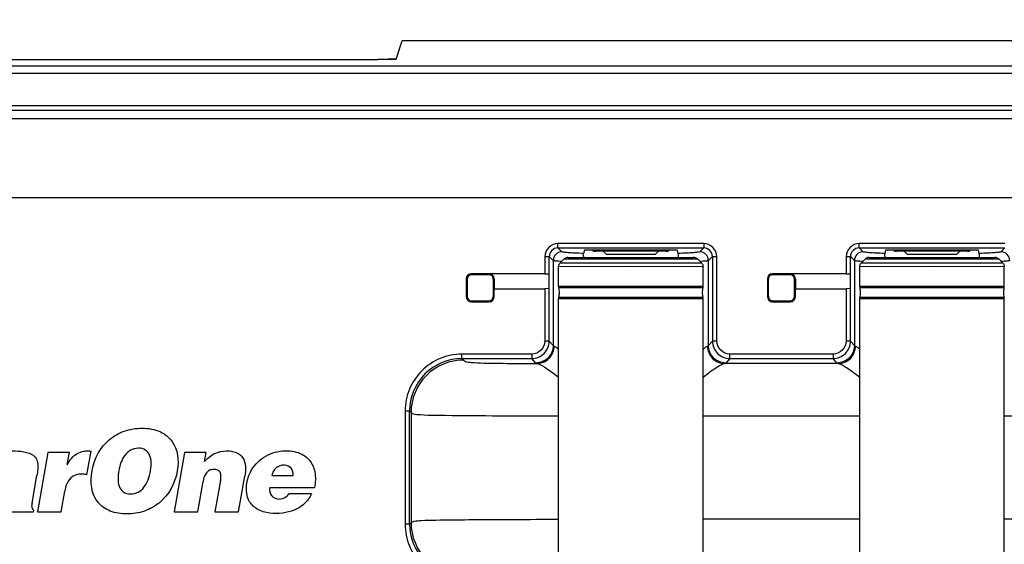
# Model space of a CAD drawing. Header units: inches. Extents: x 0 to 17, y 0 to 11.
# Tile 40 of 104: x 3.757 to 4.645, y 7.712 to 8.184. Entities that reach past the tile are written whole.
import ezdxf

# ---------------------------------------------------------------- set-up
doc = ezdxf.new("R2010")
doc.units = ezdxf.units.IN
doc.header["$LTSCALE"] = 0.935
doc.header["$MEASUREMENT"] = 0
doc.layers.get('0').update_dxf_attribs({"linetype": 'CONTINUOUS'})
doc.layers.add('1', color=7, linetype='CONTINUOUS')
doc.layers.add('2', color=7, linetype='CONTINUOUS')
doc.styles.get("Standard").update_dxf_attribs({"font": 'txt', "width": 0.8})
doc.dimstyles.new('DIMSTYLE_1', dxfattribs={"dimtxt": 0.15625, "dimasz": 0.1875, "dimexe": 0.125, "dimexo": 0.0625, "dimgap": 0.039062, "dimtad": 0, "dimtih": 1, "dimtoh": 1, "dimdec": 1, "dimlfac": 5, "dimzin": 4, "dimdsep": 46, "dimtxsty": 'Standard', "dimblk": '_FILLED', "dimblk1": '_FILLED', "dimblk2": '_FILLED', "dimcen": 0.09, "dimazin": 1, "dimtfac": 1, "dimtofl": 0, "dimtmove": 0, "dimatfit": 3, "dimldrblk": '_FILLED', "dimfxl": 1, "dimtolj": 1, "dimtzin": 4, "dimarcsym": 0})

# ---------------------------------------------------------------- blocks, each defined once
blk = doc.blocks.new('_FILLED')
at = {"color": 0, "linetype": 'ByBlock'}
blk.add_solid([(0, 0), (-1, 0.1667), (-1, -0.1667)], dxfattribs=at)
blk = doc.blocks.new('*D1')
at = {"color": 7, "linetype": 'Continuous', "transparency": 16777216}
for p, q in [((2.09978, 7.83918), (2.09978, 8.77144)), ((5.47529, 7.83918), (5.47529, 8.77144)), ((2.09978, 8.64644), (3.78754, 8.64644)), ((5.47529, 8.64644), (3.78754, 8.64644))]:
    blk.add_line(p, q, dxfattribs=at)
at = {"color": 7, "linetype": 'Continuous', "transparency": 16777216, "xscale": 0.1875, "yscale": 0.1875, "zscale": 0.1875}
for p, rotation in [((2.09978, 8.64644), 179.9999999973), ((5.47529, 8.64644), 359.9999999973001)]:
    blk.add_blockref('_FILLED', p, dxfattribs=dict(at, rotation=rotation))
at = {"color": 7, "linetype": 'Continuous', "transparency": 16777216, "insert": (3.80699, 8.84175), "char_height": 0.15625, "width": 0.625, "attachment_point": 2, "line_spacing_factor": 0.9}
blk.add_mtext('428.7', dxfattribs=at)

msp = doc.modelspace()

# ---------------------------------------------------------------- linework, layer by layer
at = {"color": 7, "linetype": 'Continuous'}
for p, q in [((4.34031, 7.97559), (4.27631, 7.97559)), ((4.2863, 7.9726), (4.28331, 7.97559)), ((4.33031, 7.9726), (4.33331, 7.97559)), ((4.61196, 7.97559), (4.54796, 7.97559)), ((4.55795, 7.9726), (4.55496, 7.97559)), ((4.60197, 7.9726), (4.60496, 7.97559)), ((4.33031, 7.9726), (4.2863, 7.9726)), ((4.60197, 7.9726), (4.55795, 7.9726))]:
    msp.add_line(p, q, dxfattribs=at)
for centre, start, end in [((4.27631, 7.98159), 244.22243, 270), ((4.34031, 7.98159), 270, 295.77757), ((4.54796, 7.98159), 244.22243, 270), ((4.61196, 7.98159), 270, 295.77757)]:
    msp.add_arc(centre, 0.006, start, end, dxfattribs=at)
at = {"layer": '1', "color": 7, "linetype": 'Continuous'}
for p, q in [((4.24822, 7.96869), (4.24436, 7.96484)), ((4.24822, 7.96869), (4.25216, 7.96873)), ((4.25165, 7.96986), (4.25283, 7.96987)), ((4.25216, 7.96873), (4.30831, 7.96879)), ((4.25283, 7.96987), (4.30831, 7.96995)), ((4.30831, 7.96995), (4.36378, 7.96987)), ((4.30831, 7.96879), (4.30831, 7.96994)), ((4.30831, 7.96879), (4.36445, 7.96873)), ((4.36378, 7.96987), (4.36495, 7.96986)), ((4.36445, 7.96873), (4.36839, 7.96869)), ((4.3684, 7.96869), (4.37225, 7.96484)), ((4.51987, 7.96869), (4.51602, 7.96484)), ((4.51987, 7.96869), (4.52381, 7.96873)), ((4.52331, 7.96986), (4.52448, 7.96987)), ((4.52381, 7.96873), (4.57996, 7.96879)), ((4.52448, 7.96987), (4.57996, 7.96995)), ((4.57996, 7.96995), (4.63544, 7.96987)), ((4.57996, 7.96879), (4.57996, 7.96994)), ((4.57996, 7.96879), (4.63611, 7.96873)), ((4.63544, 7.96987), (4.6366, 7.96986)), ((4.63611, 7.96873), (4.64005, 7.96869)), ((4.64005, 7.96869), (4.6439, 7.96484)), ((4.24315, 7.96192), (4.30831, 7.96203)), ((4.24315, 7.94369), (4.24315, 7.96192)), ((4.25231, 7.96489), (4.24436, 7.96483)), ((4.24437, 7.96484), (4.24436, 7.96484)), ((4.25293, 7.9649), (4.25231, 7.96489)), ((4.27601, 7.96494), (4.25293, 7.9649)), ((4.27602, 7.96494), (4.25293, 7.9649)), ((4.27634, 7.96494), (4.27601, 7.96494)), ((4.30831, 7.96495), (4.27634, 7.96494)), ((4.34027, 7.96494), (4.30831, 7.96495)), ((4.30831, 7.96203), (4.37346, 7.96192)), ((4.34061, 7.96494), (4.34027, 7.96494)), ((4.36368, 7.9649), (4.34059, 7.96494)), ((4.36368, 7.9649), (4.34061, 7.96494)), ((4.3643, 7.96489), (4.36368, 7.9649)), ((4.37225, 7.96483), (4.3643, 7.96489)), ((4.37225, 7.96484), (4.37225, 7.96484)), ((4.37346, 7.94369), (4.37346, 7.96192)), ((4.5148, 7.96192), (4.57996, 7.96203)), ((4.5148, 7.94369), (4.5148, 7.96192)), ((4.52397, 7.96489), (4.51601, 7.96483)), ((4.51602, 7.96484), (4.51601, 7.96484)), ((4.52458, 7.9649), (4.52397, 7.96489)), ((4.54766, 7.96494), (4.52458, 7.9649)), ((4.54768, 7.96494), (4.52458, 7.9649)), ((4.54799, 7.96494), (4.54766, 7.96494)), ((4.57996, 7.96495), (4.54799, 7.96494)), ((4.61193, 7.96494), (4.57996, 7.96495)), ((4.57996, 7.96203), (4.64512, 7.96192)), ((4.61226, 7.96494), (4.61193, 7.96494)), ((4.63533, 7.9649), (4.61224, 7.96494)), ((4.63533, 7.9649), (4.61226, 7.96494)), ((4.63595, 7.96489), (4.63533, 7.9649)), ((4.64391, 7.96483), (4.63595, 7.96489)), ((4.64391, 7.96484), (4.6439, 7.96484)), ((4.64512, 7.94369), (4.64512, 7.96192)), ((4.16067, 7.95053), (4.16027, 7.95092)), ((4.16067, 7.95053), (4.16067, 7.93478)), ((4.16421, 7.95486), (4.1646, 7.95447)), ((4.1646, 7.95447), (4.18035, 7.95447)), ((4.18035, 7.95447), (4.18075, 7.95486)), ((4.18468, 7.95092), (4.18429, 7.95053)), ((4.18429, 7.95053), (4.18429, 7.93478)), ((4.43232, 7.95053), (4.43193, 7.95092)), ((4.43232, 7.93478), (4.43232, 7.95053)), ((4.43586, 7.95486), (4.43626, 7.95447)), ((4.43626, 7.95447), (4.45201, 7.95447)), ((4.45201, 7.95447), (4.4524, 7.95486)), ((4.45634, 7.95092), (4.45594, 7.95053)), ((4.45594, 7.93478), (4.45594, 7.95053)), ((4.30831, 7.9438), (4.24315, 7.94369)), ((4.30831, 7.94261), (4.24332, 7.9425)), ((4.37346, 7.94369), (4.30831, 7.9438)), ((4.37329, 7.9425), (4.30831, 7.94261)), ((4.57996, 7.9438), (4.5148, 7.94369)), ((4.57996, 7.94261), (4.51498, 7.9425)), ((4.64512, 7.94369), (4.57996, 7.9438)), ((4.64494, 7.9425), (4.57996, 7.94261)), ((4.16027, 7.93439), (4.16067, 7.93478)), ((4.1646, 7.93085), (4.16421, 7.93045)), ((4.1646, 7.93085), (4.18035, 7.93085)), ((4.18075, 7.93045), (4.18035, 7.93085)), ((4.18429, 7.93478), (4.18468, 7.93439)), ((4.24315, 7.93301), (4.30831, 7.93312)), ((4.24315, 7.45694), (4.24315, 7.93301)), ((4.24332, 7.9342), (4.30831, 7.93431)), ((4.30831, 7.93431), (4.37329, 7.9342)), ((4.30831, 7.93312), (4.37346, 7.93301)), ((4.37346, 7.45694), (4.37346, 7.93301)), ((4.43193, 7.93439), (4.43232, 7.93478)), ((4.43626, 7.93085), (4.43586, 7.93045)), ((4.43626, 7.93085), (4.45201, 7.93085)), ((4.4524, 7.93045), (4.45201, 7.93085)), ((4.45594, 7.93478), (4.45634, 7.93439)), ((4.5148, 7.93301), (4.57996, 7.93312)), ((4.5148, 7.43363), (4.5148, 7.93301)), ((4.51498, 7.9342), (4.57996, 7.93431)), ((4.57996, 7.93431), (4.64494, 7.9342)), ((4.57996, 7.93312), (4.64512, 7.93301)), ((4.64512, 7.43363), (4.64512, 7.93301))]:
    msp.add_line(p, q, dxfattribs=at)
for points in [[(4.30831, 7.96495), (4.2972, 7.96494), (4.28643, 7.96494), (4.27634, 7.96494)], [(4.34027, 7.96494), (4.33018, 7.96494), (4.31941, 7.96494), (4.30831, 7.96495)], [(4.57996, 7.96495), (4.56885, 7.96494), (4.55809, 7.96494), (4.54799, 7.96494)], [(4.61193, 7.96494), (4.60183, 7.96494), (4.59107, 7.96494), (4.57996, 7.96495)]]:
    msp.add_lwpolyline(points, dxfattribs=at)
for centre, radius, start, end in [((4.2473, 7.9437), 0.00416, 180.0447, 196.73008), ((4.22949, 7.93834), 0.01445, 0.04469, 16.73007), ((4.38712, 7.93834), 0.01445, 163.26993, 179.95531), ((4.36931, 7.9437), 0.00416, 343.26992, 359.9553), ((4.51896, 7.9437), 0.00416, 180.0447, 196.73008), ((4.50114, 7.93834), 0.01445, 0.04469, 16.73007), ((4.65878, 7.93834), 0.01445, 163.26993, 179.95531), ((4.64096, 7.9437), 0.00416, 343.26992, 359.9553), ((4.2473, 7.93301), 0.00416, 163.26992, 179.9553), ((4.22949, 7.93836), 0.01445, 343.26993, 359.95531), ((4.38712, 7.93836), 0.01445, 180.04469, 196.73007), ((4.36931, 7.93301), 0.00416, 0.0447, 16.73008), ((4.51896, 7.93301), 0.00416, 163.26992, 179.9553), ((4.50114, 7.93836), 0.01445, 343.26993, 359.95531), ((4.65878, 7.93836), 0.01445, 180.04469, 196.73007), ((4.64096, 7.93301), 0.00416, 0.0447, 16.73008)]:
    msp.add_arc(centre, radius, start, end, dxfattribs=at)
for centre, major_axis, start_param, end_param in [((4.16461, 7.95053), (-0.00278, 0.00278), -0.785246, 0.785246), ((4.18035, 7.95053), (0.00278, 0.00278), -0.785246, 0.785246), ((4.43626, 7.95053), (0.00278, -0.00278), 2.356347, 3.926839), ((4.45201, 7.95053), (0.00278, 0.00278), -0.785246, 0.785246), ((4.16461, 7.93478), (0.00278, 0.00278), 2.356347, 3.926839), ((4.18035, 7.93478), (-0.00278, 0.00278), -3.926839, -2.356347), ((4.43626, 7.93478), (0.00278, 0.00278), -3.926839, -2.356347), ((4.45201, 7.93478), (0.00278, -0.00278), -0.785246, 0.785246)]:
    msp.add_ellipse(centre, major_axis=major_axis, ratio=0.999695, start_param=start_param, end_param=end_param, dxfattribs=at)
for points, knots in [([(4.25165, 7.96986), (4.25144, 7.96986), (4.25106, 7.96986), (4.24984, 7.96978), (4.24882, 7.96929), (4.24822, 7.96868)], [0, 0, 0, 0, 0.169746, 0.31087, 1, 1, 1, 1]), ([(4.24822, 7.96869), (4.24822, 7.96869), (4.24822, 7.96869), (4.24822, 7.96869), (4.24822, 7.96869)], [0, 0, 0, 0, 0.354859, 1, 1, 1, 1]), ([(4.36839, 7.96868), (4.36779, 7.96929), (4.36678, 7.96978), (4.36555, 7.96986), (4.36516, 7.96986), (4.36495, 7.96986)], [0, 0, 0, 0, 0.688426, 0.829297, 1, 1, 1, 1]), ([(4.36839, 7.96869), (4.36839, 7.96869), (4.3684, 7.96869), (4.3684, 7.96869), (4.3684, 7.96869)], [0, 0, 0, 0, 0.64614, 1, 1, 1, 1]), ([(4.51987, 7.96869), (4.51987, 7.96869), (4.51987, 7.96869), (4.51987, 7.96869), (4.51987, 7.96869)], [0, 0, 0, 0, 0.354859, 1, 1, 1, 1]), ([(4.52331, 7.96986), (4.5231, 7.96986), (4.52272, 7.96986), (4.52149, 7.96978), (4.52048, 7.96929), (4.51988, 7.96868)], [0, 0, 0, 0, 0.169746, 0.31087, 1, 1, 1, 1]), ([(4.64004, 7.96868), (4.63944, 7.96929), (4.63843, 7.96978), (4.6372, 7.96986), (4.63682, 7.96986), (4.63661, 7.96986)], [0, 0, 0, 0, 0.688426, 0.829297, 1, 1, 1, 1]), ([(4.64005, 7.96869), (4.64005, 7.96869), (4.64005, 7.96869), (4.64005, 7.96869), (4.64005, 7.96869)], [0, 0, 0, 0, 0.64614, 1, 1, 1, 1])]:
    msp.add_open_spline(points, degree=3, knots=knots, dxfattribs=at)
for points in [[(4.24315, 7.96192), (4.24315, 7.96297), (4.24361, 7.96409), (4.24436, 7.96484)], [(4.37225, 7.96484), (4.373, 7.96409), (4.37346, 7.96297), (4.37346, 7.96192)], [(4.5148, 7.96192), (4.5148, 7.96297), (4.51527, 7.96409), (4.51601, 7.96484)], [(4.64391, 7.96484), (4.64465, 7.96409), (4.64512, 7.96297), (4.64512, 7.96192)]]:
    msp.add_open_spline(points, degree=3, dxfattribs=at)
at = {"layer": '2', "color": 7, "linetype": 'Continuous'}
for p, q in [((4.09679, 8.14867), (4.10212, 8.16523)), ((5.08675, 8.16523), (4.10212, 8.16523)), ((3.49491, 8.14845), (4.08016, 8.14845)), ((3.49491, 8.14843), (4.08016, 8.14843)), ((4.08016, 8.14843), (4.09679, 8.14867)), ((4.08016, 8.14845), (4.08016, 8.14843)), ((4.09679, 8.14867), (4.09681, 8.14869)), ((5.08675, 8.14235), (2.48832, 8.14235)), ((2.48832, 8.13606), (5.08675, 8.13606)), ((5.08675, 8.1066), (2.48832, 8.1066)), ((2.48832, 8.10267), (5.08675, 8.10267)), ((5.08676, 8.09479), (2.48832, 8.09479)), ((2.48832, 8.02393), (5.08675, 8.02393)), ((4.24259, 7.97861), (4.24259, 7.98254)), ((4.37402, 7.98254), (4.24259, 7.98254)), ((4.24259, 7.97861), (4.37402, 7.97861)), ((4.24259, 7.97861), (4.24613, 7.97507)), ((4.26644, 7.97647), (4.26573, 7.9736)), ((4.27038, 7.9766), (4.26644, 7.97647)), ((4.34623, 7.9766), (4.27038, 7.9766)), ((4.35017, 7.97647), (4.34623, 7.9766)), ((4.35088, 7.9736), (4.35017, 7.97647)), ((4.37048, 7.97507), (4.37402, 7.97861)), ((4.37402, 7.98254), (4.37402, 7.97861)), ((4.51424, 7.97861), (4.51424, 7.98254)), ((4.64567, 7.98254), (4.51424, 7.98254)), ((4.51424, 7.97861), (4.64567, 7.97861)), ((4.51424, 7.97861), (4.51779, 7.97507)), ((4.5381, 7.97647), (4.53738, 7.9736)), ((4.54204, 7.9766), (4.5381, 7.97647)), ((4.61788, 7.9766), (4.54204, 7.9766)), ((4.62182, 7.97647), (4.61788, 7.9766)), ((4.62254, 7.9736), (4.62182, 7.97647)), ((4.64213, 7.97507), (4.64567, 7.97861)), ((4.23079, 7.97074), (4.23079, 7.9553)), ((4.23079, 7.97074), (4.23472, 7.97074)), ((4.23472, 7.89463), (4.23472, 7.97074)), ((4.23826, 7.9672), (4.23472, 7.97074)), ((4.23826, 7.9672), (4.23826, 7.89061)), ((4.26567, 7.97106), (4.26573, 7.9736)), ((4.35088, 7.9736), (4.35092, 7.97285)), ((4.35092, 7.97285), (4.35095, 7.97002)), ((4.38189, 7.97074), (4.37835, 7.9672)), ((4.37835, 7.89061), (4.37835, 7.9672)), ((4.38189, 7.97074), (4.38189, 7.89463)), ((4.38189, 7.97074), (4.38583, 7.97074)), ((4.38583, 7.89463), (4.38583, 7.97074)), ((4.50244, 7.97074), (4.50244, 7.9553)), ((4.50244, 7.97074), (4.50638, 7.97074)), ((4.50638, 7.89463), (4.50638, 7.97074)), ((4.50992, 7.9672), (4.50638, 7.97074)), ((4.50992, 7.9672), (4.50992, 7.89061)), ((4.53732, 7.97106), (4.53738, 7.9736)), ((4.62254, 7.9736), (4.62257, 7.97285)), ((4.62257, 7.97285), (4.62261, 7.97002)), ((4.15984, 7.95057), (4.15984, 7.93474)), ((4.15984, 7.95057), (4.15988, 7.95053)), ((4.23085, 7.9553), (4.16456, 7.9553)), ((4.1646, 7.95525), (4.16456, 7.9553)), ((4.18508, 7.95053), (4.18508, 7.94187)), ((4.23085, 7.9553), (4.2344, 7.95525)), ((4.2344, 7.95525), (4.2344, 7.94187)), ((4.43149, 7.95057), (4.43149, 7.93474)), ((4.43149, 7.95057), (4.43153, 7.95053)), ((4.5025, 7.9553), (4.43622, 7.9553)), ((4.43626, 7.95525), (4.43622, 7.9553)), ((4.45673, 7.95053), (4.45673, 7.94187)), ((4.5025, 7.9553), (4.50605, 7.95525)), ((4.50605, 7.95525), (4.50605, 7.94187)), ((4.18508, 7.94187), (4.18512, 7.94183)), ((4.18512, 7.93474), (4.18512, 7.94183)), ((4.18512, 7.94183), (4.23079, 7.94183)), ((4.23441, 7.94187), (4.23079, 7.94183)), ((4.23079, 7.94183), (4.23079, 7.89463)), ((4.45673, 7.94187), (4.45677, 7.94183)), ((4.45677, 7.93474), (4.45677, 7.94183)), ((4.45677, 7.94183), (4.50244, 7.94183)), ((4.50607, 7.94187), (4.50244, 7.94183)), ((4.50244, 7.94183), (4.50244, 7.89463)), ((4.15988, 7.93478), (4.15984, 7.93474)), ((4.16456, 7.93002), (4.1646, 7.93006)), ((4.16456, 7.93002), (4.1804, 7.93002)), ((4.18035, 7.93006), (4.1804, 7.93002)), ((4.18512, 7.93474), (4.18508, 7.93478)), ((4.43153, 7.93478), (4.43149, 7.93474)), ((4.43622, 7.93002), (4.43626, 7.93006)), ((4.43622, 7.93002), (4.45205, 7.93002)), ((4.45201, 7.93006), (4.45205, 7.93002)), ((4.45677, 7.93474), (4.45673, 7.93478)), ((4.23472, 7.89463), (4.23079, 7.89463)), ((4.23472, 7.89463), (4.23826, 7.89061)), ((4.37835, 7.89061), (4.38189, 7.89463)), ((4.38583, 7.89463), (4.38189, 7.89463)), ((4.50638, 7.89463), (4.50244, 7.89463)), ((4.50638, 7.89463), (4.50992, 7.89061)), ((4.23826, 7.89061), (4.23915, 7.89018)), ((4.3774, 7.89016), (4.37835, 7.89061)), ((4.50992, 7.89061), (4.51087, 7.89016)), ((4.15596, 7.87889), (4.15596, 7.88283)), ((4.21899, 7.88283), (4.15596, 7.88283)), ((4.15596, 7.87889), (4.21899, 7.87889)), ((4.15596, 7.87889), (4.15729, 7.87757)), ((4.21899, 7.88283), (4.21899, 7.87889)), ((4.22253, 7.87487), (4.21899, 7.87889)), ((4.39763, 7.87889), (4.39409, 7.87487)), ((4.39763, 7.87889), (4.39763, 7.88283)), ((4.49064, 7.88283), (4.39763, 7.88283)), ((4.39763, 7.87889), (4.49064, 7.87889)), ((4.49064, 7.88283), (4.49064, 7.87889)), ((4.49418, 7.87487), (4.49064, 7.87889)), ((4.22362, 7.87444), (4.22253, 7.87487)), ((4.39409, 7.87487), (4.39291, 7.87442)), ((4.49535, 7.87442), (4.39291, 7.87442)), ((4.49535, 7.87442), (4.49418, 7.87487)), ((4.10482, 7.83169), (4.10482, 7.72955)), ((4.10482, 7.83169), (4.10875, 7.83169)), ((4.10875, 7.72955), (4.10875, 7.83169)), ((4.11008, 7.83036), (4.10875, 7.83169)), ((4.11008, 7.83036), (4.11008, 7.73088)), ((4.37346, 7.82722), (4.5148, 7.82722)), ((4.64512, 7.82722), (4.78646, 7.82722)), ((3.7826, 7.79422), (3.77318, 7.7408)), ((3.80195, 7.79422), (3.7826, 7.79422)), ((3.80004, 7.78345), (3.80195, 7.79422)), ((3.81774, 7.77416), (3.82149, 7.79545)), ((3.90586, 7.79422), (3.89644, 7.7408)), ((3.92529, 7.79422), (3.90586, 7.79422)), ((3.92385, 7.786), (3.92529, 7.79422)), ((3.76828, 7.74867), (3.77267, 7.7736)), ((3.95455, 7.7408), (3.96019, 7.77279)), ((3.98454, 7.77358), (4.00366, 7.77358)), ((3.9177, 7.7408), (3.92251, 7.76801)), ((3.93825, 7.76906), (3.93326, 7.7408)), ((3.9826, 7.76268), (4.02301, 7.76268)), ((3.79446, 7.7408), (3.79771, 7.75926)), ((4.02029, 7.75699), (3.99994, 7.75699)), ((3.74775, 7.7408), (3.76974, 7.7408)), ((3.76974, 7.7408), (3.76993, 7.7419)), ((3.77318, 7.7408), (3.79446, 7.7408)), ((3.89644, 7.7408), (3.9177, 7.7408)), ((3.93326, 7.7408), (3.95455, 7.7408)), ((4.10875, 7.72955), (4.10482, 7.72955)), ((4.10875, 7.72955), (4.11008, 7.73088)), ((4.5148, 7.73402), (4.37346, 7.73402)), ((4.78646, 7.73402), (4.64512, 7.73402))]:
    msp.add_line(p, q, dxfattribs=at)
msp.add_lwpolyline([(4.09681, 8.14869), (4.09371, 8.1486), (4.08938, 8.14851), (4.08473, 8.14846), (4.08016, 8.14844)], dxfattribs=at)
for centre in [(4.621, 7.96748), (4.89265, 7.96748)]:
    msp.add_arc(centre, 0.35535, 179.42342, 179.60678, dxfattribs=at)
for centre, major_axis, start_param, end_param in [((4.16456, 7.95057), (0.00334, -0.00334), 2.356347, 3.926839), ((4.18035, 7.95053), (0.00334, 0.00334), -0.785246, 0.785246), ((4.43622, 7.95057), (-0.00334, 0.00334), -0.785246, 0.785246), ((4.45201, 7.95053), (-0.00334, -0.00334), 2.356347, 3.926839), ((4.16456, 7.93474), (0.00334, 0.00334), 2.356347, 3.926839), ((4.18039, 7.93474), (-0.00334, 0.00334), 2.356347, 3.926839), ((4.43622, 7.93474), (0.00334, 0.00334), 2.356347, 3.926839), ((4.45205, 7.93474), (0.00334, -0.00334), -0.785246, 0.785246)]:
    msp.add_ellipse(centre, major_axis=major_axis, ratio=0.999695, start_param=start_param, end_param=end_param, dxfattribs=at)
for points, knots in [([(4.24259, 7.98254), (4.2396, 7.98253), (4.23347, 7.97985), (4.23082, 7.97374), (4.23079, 7.97074)], [0, 0, 0, 0, 0.499959, 1, 1, 1, 1]), ([(4.26573, 7.9736), (4.26308, 7.97369), (4.25844, 7.97389), (4.25239, 7.97412), (4.24862, 7.97465), (4.24659, 7.97472), (4.24613, 7.97507)], [0, 0, 0, 0, 0.403443, 0.712201, 0.912721, 1, 1, 1, 1]), ([(4.37048, 7.97507), (4.37003, 7.97472), (4.36799, 7.97465), (4.36423, 7.97412), (4.35818, 7.97389), (4.35353, 7.97369), (4.35088, 7.9736)], [0, 0, 0, 0, 0.087272, 0.287799, 0.596562, 1, 1, 1, 1]), ([(4.38583, 7.97074), (4.38581, 7.97374), (4.38313, 7.97986), (4.37702, 7.98251), (4.37402, 7.98254)], [0, 0, 0, 0, 0.499959, 1, 1, 1, 1]), ([(4.51424, 7.98254), (4.51125, 7.98253), (4.50513, 7.97985), (4.50247, 7.97374), (4.50244, 7.97074)], [0, 0, 0, 0, 0.499959, 1, 1, 1, 1]), ([(4.53738, 7.9736), (4.53474, 7.97369), (4.53009, 7.97389), (4.52404, 7.97412), (4.52028, 7.97465), (4.51824, 7.97472), (4.51779, 7.97507)], [0, 0, 0, 0, 0.403443, 0.712201, 0.912721, 1, 1, 1, 1]), ([(4.64213, 7.97507), (4.64168, 7.97472), (4.63964, 7.97465), (4.63588, 7.97412), (4.62983, 7.97389), (4.62518, 7.97369), (4.62254, 7.9736)], [0, 0, 0, 0, 0.087272, 0.287799, 0.596562, 1, 1, 1, 1]), ([(4.24585, 7.96632), (4.24405, 7.96642), (4.2417, 7.96653), (4.23925, 7.96693), (4.23845, 7.96704), (4.23826, 7.9672)], [0, 0, 0, 0, 0.704474, 0.905044, 1, 1, 1, 1]), ([(4.37835, 7.9672), (4.37817, 7.96704), (4.37736, 7.96693), (4.37491, 7.96653), (4.37256, 7.96642), (4.37076, 7.96632)], [0, 0, 0, 0, 0.094956, 0.295526, 1, 1, 1, 1]), ([(4.5175, 7.96632), (4.51571, 7.96642), (4.51336, 7.96653), (4.5109, 7.96693), (4.5101, 7.96704), (4.50992, 7.9672)], [0, 0, 0, 0, 0.704474, 0.905044, 1, 1, 1, 1]), ([(4.65, 7.9672), (4.64982, 7.96704), (4.64902, 7.96693), (4.64656, 7.96653), (4.64421, 7.96642), (4.64242, 7.96632)], [0, 0, 0, 0, 0.094956, 0.295526, 1, 1, 1, 1]), ([(4.23079, 7.89463), (4.23077, 7.89164), (4.2281, 7.88551), (4.22198, 7.88286), (4.21899, 7.88283)], [0, 0, 0, 0, 0.50003, 1, 1, 1, 1]), ([(4.21899, 7.87889), (4.223, 7.8789), (4.23136, 7.88225), (4.23472, 7.89062), (4.23472, 7.89463)], [0, 0, 0, 0, 0.500012, 1, 1, 1, 1]), ([(4.38189, 7.89463), (4.38189, 7.89062), (4.38525, 7.88225), (4.39361, 7.8789), (4.39763, 7.87889)], [0, 0, 0, 0, 0.499997, 1, 1, 1, 1]), ([(4.39763, 7.88283), (4.39463, 7.88284), (4.3885, 7.88552), (4.38586, 7.89164), (4.38583, 7.89463)], [0, 0, 0, 0, 0.499887, 1, 1, 1, 1]), ([(4.50244, 7.89463), (4.50242, 7.89164), (4.49975, 7.88551), (4.49363, 7.88286), (4.49064, 7.88283)], [0, 0, 0, 0, 0.50003, 1, 1, 1, 1]), ([(4.49064, 7.87889), (4.49465, 7.8789), (4.50302, 7.88225), (4.50637, 7.89062), (4.50638, 7.89463)], [0, 0, 0, 0, 0.500012, 1, 1, 1, 1]), ([(4.23826, 7.89061), (4.23826, 7.88659), (4.23489, 7.87822), (4.22654, 7.87491), (4.22253, 7.87487)], [0, 0, 0, 0, 0.49999, 1, 1, 1, 1]), ([(4.22362, 7.87444), (4.22758, 7.87451), (4.23583, 7.87789), (4.23912, 7.88618), (4.23915, 7.89018)], [0, 0, 0, 0, 0.497679, 1, 1, 1, 1]), ([(4.23915, 7.89018), (4.23974, 7.89001), (4.24111, 7.88897), (4.24232, 7.88787), (4.24306, 7.88714)], [0, 0, 0, 0, 0.3747, 1, 1, 1, 1]), ([(4.37355, 7.88721), (4.37394, 7.88759), (4.37512, 7.88867), (4.37637, 7.88986), (4.3774, 7.89016)], [0, 0, 0, 0, 0.340003, 1, 1, 1, 1]), ([(4.3774, 7.89016), (4.37743, 7.88616), (4.38071, 7.87789), (4.38895, 7.87445), (4.39291, 7.87442)], [0, 0, 0, 0, 0.502478, 1, 1, 1, 1]), ([(4.39409, 7.87487), (4.39007, 7.87488), (4.38172, 7.87824), (4.37835, 7.88659), (4.37835, 7.89061)], [0, 0, 0, 0, 0.500031, 1, 1, 1, 1]), ([(4.50992, 7.89061), (4.50991, 7.88659), (4.50655, 7.87822), (4.49819, 7.87491), (4.49418, 7.87487)], [0, 0, 0, 0, 0.49999, 1, 1, 1, 1]), ([(4.49535, 7.87442), (4.49931, 7.87449), (4.50755, 7.87787), (4.51084, 7.88616), (4.51087, 7.89016)], [0, 0, 0, 0, 0.497501, 1, 1, 1, 1]), ([(4.51087, 7.89016), (4.51146, 7.89), (4.5128, 7.889), (4.51398, 7.88793), (4.5147, 7.88723)], [0, 0, 0, 0, 0.377278, 1, 1, 1, 1]), ([(4.15596, 7.88283), (4.14931, 7.88282), (4.13586, 7.88018), (4.11886, 7.86879), (4.10747, 7.85179), (4.10483, 7.83834), (4.10482, 7.83169)], [0, 0, 0, 0, 0.250007, 0.5, 0.749993, 1, 1, 1, 1]), ([(4.15729, 7.87757), (4.15781, 7.87703), (4.15925, 7.87617), (4.16264, 7.87555), (4.16906, 7.87495), (4.17952, 7.87475), (4.19836, 7.87449), (4.21342, 7.87446), (4.22362, 7.87444)], [0, 0, 0, 0, 0.033833, 0.072598, 0.153662, 0.323667, 0.542071, 1, 1, 1, 1]), ([(4.24308, 7.86186), (4.23921, 7.86493), (4.23384, 7.86896), (4.22726, 7.87297), (4.22468, 7.87427), (4.22362, 7.87444)], [0, 0, 0, 0, 0.63636, 0.860741, 1, 1, 1, 1]), ([(4.39291, 7.87442), (4.39186, 7.87424), (4.38931, 7.87293), (4.38274, 7.86891), (4.37737, 7.86486), (4.3735, 7.86178)], [0, 0, 0, 0, 0.137736, 0.361571, 1, 1, 1, 1]), ([(4.51477, 7.86178), (4.5109, 7.86486), (4.50552, 7.86891), (4.49895, 7.87293), (4.4964, 7.87425), (4.49535, 7.87442)], [0, 0, 0, 0, 0.638243, 0.862717, 1, 1, 1, 1]), ([(4.11008, 7.83036), (4.11128, 7.82894), (4.12279, 7.82784), (4.14792, 7.8277), (4.19143, 7.82725), (4.2253, 7.82724), (4.24315, 7.82722)], [0, 0, 0, 0, 0.041803, 0.232476, 0.598466, 1, 1, 1, 1]), ([(3.85393, 7.73886), (3.84877, 7.73886), (3.83904, 7.7401), (3.82212, 7.75159), (3.81939, 7.77996), (3.83248, 7.80376), (3.85137, 7.81441), (3.86208, 7.81611), (3.86752, 7.81611)], [0, 0, 0, 0, 0.127161, 0.235748, 0.478077, 0.738418, 0.86586, 1, 1, 1, 1]), ([(3.86752, 7.81611), (3.87313, 7.81611), (3.88355, 7.8146), (3.89922, 7.80203), (3.90214, 7.7749), (3.88895, 7.75117), (3.86976, 7.74054), (3.85921, 7.73886), (3.85393, 7.73886)], [0, 0, 0, 0, 0.138206, 0.249806, 0.470199, 0.742298, 0.869856, 1, 1, 1, 1]), ([(3.86417, 7.79809), (3.86171, 7.79809), (3.85681, 7.79681), (3.85151, 7.79163), (3.84818, 7.78511), (3.84634, 7.77794), (3.84556, 7.77076), (3.84635, 7.76398), (3.85007, 7.75799), (3.85477, 7.75688), (3.8571, 7.75688)], [0, 0, 0, 0, 0.130663, 0.255293, 0.383793, 0.516616, 0.647528, 0.767136, 0.875668, 1, 1, 1, 1]), ([(3.8571, 7.75688), (3.85945, 7.75688), (3.8642, 7.75788), (3.86975, 7.76279), (3.87334, 7.76974), (3.87535, 7.77744), (3.87601, 7.78505), (3.8749, 7.79176), (3.87087, 7.79728), (3.86638, 7.79815), (3.86417, 7.79809)], [0, 0, 0, 0, 0.124141, 0.244211, 0.37817, 0.530991, 0.661478, 0.779186, 0.883274, 1, 1, 1, 1]), ([(3.7478, 7.79573), (3.75127, 7.7958), (3.7565, 7.79568), (3.76336, 7.79451), (3.76829, 7.79275), (3.77235, 7.78915), (3.77377, 7.78395), (3.77352, 7.77874), (3.77297, 7.77531), (3.77267, 7.7736)], [0, 0, 0, 0, 0.250452, 0.375699, 0.500755, 0.625077, 0.749549, 0.874708, 1, 1, 1, 1]), ([(3.80002, 7.7832), (3.80212, 7.78723), (3.80647, 7.79294), (3.81393, 7.7954), (3.8182, 7.79588), (3.82039, 7.79556), (3.82149, 7.79545)], [0, 0, 0, 0, 0.515712, 0.750153, 0.873978, 1, 1, 1, 1]), ([(3.92385, 7.786), (3.92649, 7.78884), (3.93227, 7.7941), (3.94295, 7.79628), (3.95217, 7.79513), (3.96156, 7.788), (3.96118, 7.77839), (3.96019, 7.77279)], [0, 0, 0, 0, 0.20803, 0.404932, 0.565777, 0.694455, 1, 1, 1, 1]), ([(3.96523, 7.77651), (3.96786, 7.78185), (3.97633, 7.79125), (3.98825, 7.79512), (3.99426, 7.79562)], [0, 0, 0, 0, 0.496942, 1, 1, 1, 1]), ([(3.99426, 7.79562), (3.99892, 7.796), (4.00783, 7.79539), (4.01914, 7.78838), (4.02441, 7.77617), (4.0239, 7.76729), (4.02301, 7.76268)], [0, 0, 0, 0, 0.269717, 0.500031, 0.729037, 1, 1, 1, 1]), ([(3.93825, 7.76906), (3.93847, 7.77029), (3.93875, 7.77276), (3.93833, 7.77601), (3.93668, 7.77801), (3.93431, 7.779), (3.93113, 7.77904), (3.92739, 7.77807), (3.92384, 7.77425), (3.92295, 7.77047), (3.92251, 7.76801)], [0, 0, 0, 0, 0.125486, 0.250172, 0.312671, 0.375317, 0.500301, 0.625339, 0.750082, 1, 1, 1, 1]), ([(4.00366, 7.77358), (4.00403, 7.77575), (4.00281, 7.78077), (3.99549, 7.78364), (3.98771, 7.78119), (3.985, 7.77609), (3.98454, 7.77358)], [0, 0, 0, 0, 0.228027, 0.456022, 0.735022, 1, 1, 1, 1]), ([(3.81774, 7.77416), (3.81655, 7.77435), (3.8142, 7.77494), (3.80969, 7.77467), (3.80135, 7.77221), (3.79858, 7.76418), (3.79771, 7.75926)], [0, 0, 0, 0, 0.126953, 0.251954, 0.474006, 1, 1, 1, 1]), ([(4.02029, 7.75699), (4.01877, 7.75359), (4.01434, 7.7475), (4.00483, 7.74187), (3.99409, 7.73928), (3.98259, 7.73897), (3.97119, 7.74211), (3.95922, 7.75427), (3.96147, 7.76889), (3.96523, 7.77651)], [0, 0, 0, 0, 0.121013, 0.236173, 0.351469, 0.476497, 0.607307, 0.724186, 1, 1, 1, 1]), ([(3.9826, 7.76268), (3.98217, 7.76013), (3.98329, 7.75427), (3.99216, 7.75096), (3.99813, 7.75424), (3.99994, 7.75699)], [0, 0, 0, 0, 0.310328, 0.605224, 1, 1, 1, 1]), ([(3.76828, 7.74867), (3.76806, 7.74746), (3.76746, 7.74491), (3.76905, 7.74273), (3.76993, 7.7419)], [0, 0, 0, 0, 0.505241, 1, 1, 1, 1]), ([(4.10482, 7.72955), (4.10483, 7.7229), (4.10747, 7.70945), (4.11886, 7.69245), (4.13586, 7.68106), (4.14931, 7.67842), (4.15596, 7.67841)], [0, 0, 0, 0, 0.250007, 0.5, 0.749993, 1, 1, 1, 1]), ([(4.11008, 7.73088), (4.11081, 7.73168), (4.11404, 7.73273), (4.12597, 7.73336), (4.14791, 7.73359), (4.17562, 7.73384), (4.20801, 7.734), (4.22961, 7.73402), (4.24315, 7.73402)], [0, 0, 0, 0, 0.024389, 0.071261, 0.272252, 0.514221, 0.695616, 1, 1, 1, 1])]:
    msp.add_open_spline(points, degree=3, knots=knots, dxfattribs=at)
for points in [[(4.24259, 7.97861), (4.24059, 7.97861), (4.23644, 7.97689), (4.23472, 7.97275), (4.23472, 7.97074)], [(4.24613, 7.97507), (4.24413, 7.97506), (4.23995, 7.97338), (4.23827, 7.96921), (4.23826, 7.9672)], [(4.37835, 7.9672), (4.37835, 7.96921), (4.37666, 7.97338), (4.37249, 7.97506), (4.37048, 7.97507)], [(4.38189, 7.97074), (4.38189, 7.97275), (4.38017, 7.97689), (4.37603, 7.97861), (4.37402, 7.97861)], [(4.51424, 7.97861), (4.51224, 7.97861), (4.50809, 7.97689), (4.50637, 7.97275), (4.50638, 7.97074)], [(4.51779, 7.97507), (4.51578, 7.97506), (4.5116, 7.97338), (4.50992, 7.96921), (4.50992, 7.9672)], [(4.65, 7.9672), (4.65, 7.96921), (4.64832, 7.97338), (4.64414, 7.97506), (4.64213, 7.97507)], [(4.15596, 7.87889), (4.14392, 7.8789), (4.11881, 7.86884), (4.10875, 7.84373), (4.10875, 7.83169)], [(4.15729, 7.87757), (4.14525, 7.87755), (4.12019, 7.86746), (4.1101, 7.8424), (4.11008, 7.83036)], [(4.10875, 7.72955), (4.10875, 7.71751), (4.11881, 7.6924), (4.14392, 7.68234), (4.15596, 7.68234)], [(4.11008, 7.73088), (4.1101, 7.71884), (4.12019, 7.69378), (4.14525, 7.68369), (4.15729, 7.68367)]]:
    msp.add_open_spline(points, degree=3, dxfattribs=at)

# ---------------------------------------------------------------- dimensions: what is measured, and where the dimension line sits
at = {"color": 7, "linetype": 'Continuous'}
dim = msp.add_linear_dim(base=(5.47529, 8.64644), p1=(2.09978, 7.77668), p2=(5.47529, 7.77668), angle=360, dimstyle='DIMSTYLE_1', override={"dimtad": 1, "dimtih": 0, "dimtoh": 0}, dxfattribs=at)
dim.commit()
dim.dimension.update_dxf_attribs({"geometry": '*D1', "text_midpoint": (3.80699, 8.64644), "dimtype": 160})

doc.saveas('drawing.dxf')
